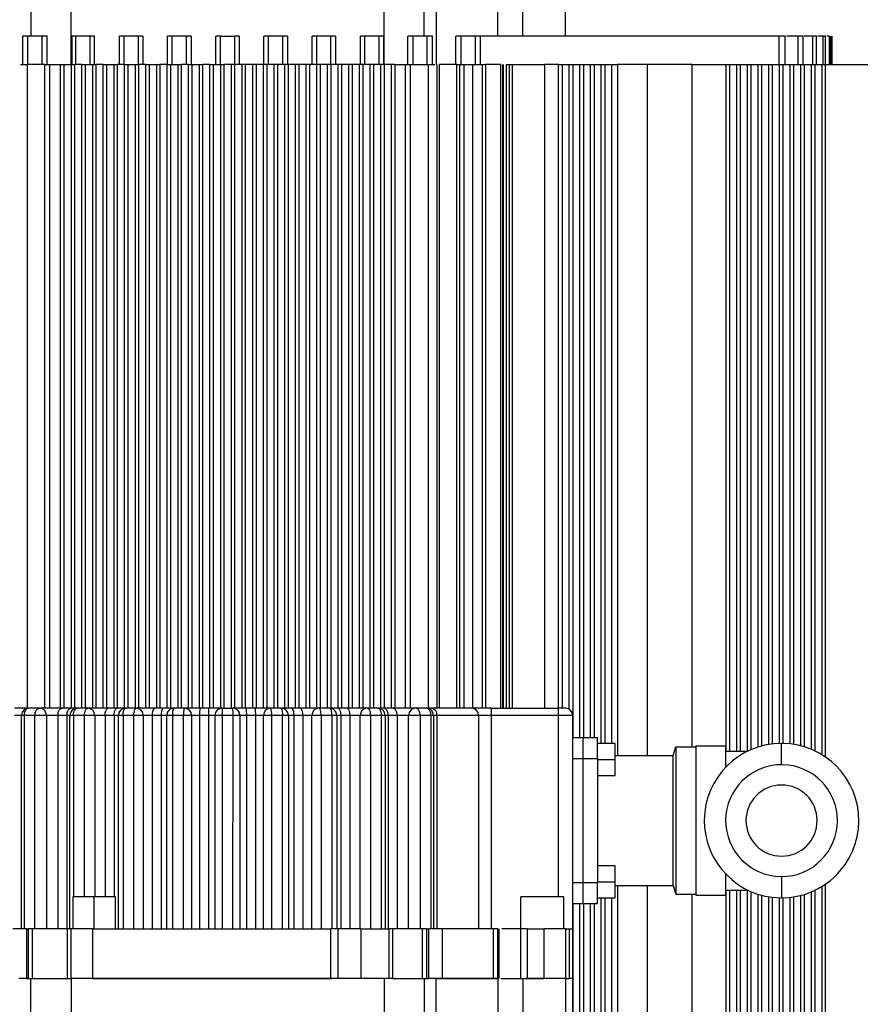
# Model space of a CAD drawing. Header units: millimetres. Extents: x -1 to 10933, y 0 to 7722.
# Tile 69 of 122: x 3620 to 3738, y 6573 to 6711. Entities that reach past the tile are written whole.
import ezdxf

# ---------------------------------------------------------------- set-up
doc = ezdxf.new("R2010")
doc.units = ezdxf.units.MM
doc.header["$LTSCALE"] = 13
doc.header["$PDSIZE"] = -1
doc.dimstyles.new('efort-st-1', dxfattribs={"dimtxt": 100, "dimasz": 100, "dimexe": 1.25, "dimexo": 0.625, "dimtad": 1, "dimdec": 0, "dimdsep": 46, "dimtxsty": 'Standard', "dimcen": 2.5, "dimclrd": 3, "dimclre": 3, "dimadec": 0, "dimazin": 0, "dimtfac": 1, "dimtmove": 0, "dimatfit": 3, "dimfxl": 1, "dimarcsym": 0})

# ---------------------------------------------------------------- blocks, each defined once
blk = doc.blocks.new('*D156')
at = {"color": 3, "lineweight": -2}
for p, q in [((353.46, 7293.88), (782.52, 7174.38)), ((3953.81, 6291.1), (878.85, 7147.54))]:
    blk.add_line(p, q, dxfattribs=at)
at = {"color": 3}
blk.add_solid([(778.05, 7158.32), (786.99, 7190.43), (878.85, 7147.54)], dxfattribs=at)
at = {"layer": 'Defpoints', "color": 0}
for p in [(878.85, 7147.54), (3953.81, 6291.1)]:
    blk.add_point(p, dxfattribs=at)
at = {"color": 0, "insert": (533.41, 7296.31), "char_height": 100, "attachment_point": 5, "rotation": 344.4363}
blk.add_mtext('R3192', dxfattribs=at)

msp = doc.modelspace()

# ---------------------------------------------------------------- linework, layer by layer
at = {"color": 7, "linetype": 'Continuous', "lineweight": 25}
for p, q in [((3621.15, 6741.8), (3621.15, 6708.8)), ((3626.81, 6704.8), (3626.81, 6741.8)), ((3670.81, 6704.8), (3670.81, 6741.8)), ((3676.47, 6708.8), (3676.47, 6741.8)), ((3678.14, 6741.8), (3678.14, 6704.8)), ((3686.81, 6708.8), (3686.81, 6741.8)), ((3690.34, 6708.8), (3690.34, 6741.8)), ((3696.31, 6708.8), (3696.31, 6741.8)), ((3620, 6708.8), (3620, 6704.8)), ((3620.74, 6708.8), (3620, 6708.8)), ((3622.74, 6708.8), (3620.74, 6708.8)), ((3620.74, 6704.8), (3620.74, 6708.8)), ((3622.74, 6704.8), (3622.74, 6708.8)), ((3623.46, 6708.8), (3622.74, 6708.8)), ((3623.46, 6704.8), (3623.46, 6708.8)), ((3626.9, 6708.8), (3626.9, 6704.8)), ((3627.5, 6708.8), (3626.9, 6708.8)), ((3629.5, 6708.8), (3627.5, 6708.8)), ((3627.5, 6704.8), (3627.5, 6708.8)), ((3629.5, 6704.8), (3629.5, 6708.8)), ((3630.12, 6708.8), (3629.5, 6708.8)), ((3630.12, 6704.8), (3630.12, 6708.8)), ((3633.64, 6704.8), (3633.64, 6708.8)), ((3634.27, 6708.8), (3633.64, 6708.8)), ((3636.27, 6708.8), (3634.27, 6708.8)), ((3634.27, 6704.8), (3634.27, 6708.8)), ((3636.27, 6704.8), (3636.27, 6708.8)), ((3636.91, 6708.8), (3636.27, 6708.8)), ((3636.91, 6708.8), (3636.91, 6704.8)), ((3640.39, 6704.8), (3640.39, 6708.8)), ((3641.04, 6708.8), (3640.39, 6708.8)), ((3643.04, 6708.8), (3641.04, 6708.8)), ((3641.04, 6704.8), (3641.04, 6708.8)), ((3643.04, 6704.8), (3643.04, 6708.8)), ((3643.69, 6708.8), (3643.04, 6708.8)), ((3643.69, 6708.8), (3643.69, 6704.8)), ((3647.16, 6704.8), (3647.16, 6708.8)), ((3647.81, 6708.8), (3647.16, 6708.8)), ((3647.81, 6704.8), (3647.81, 6708.8)), ((3647.81, 6708.8), (3648.81, 6708.8)), ((3648.81, 6708.8), (3649.81, 6708.8)), ((3649.81, 6708.8), (3649.81, 6704.8)), ((3650.46, 6708.8), (3649.81, 6708.8)), ((3650.46, 6708.8), (3650.46, 6704.8)), ((3653.93, 6704.8), (3653.93, 6708.8)), ((3654.58, 6708.8), (3653.93, 6708.8)), ((3656.58, 6708.8), (3654.58, 6708.8)), ((3654.58, 6704.8), (3654.58, 6708.8)), ((3656.58, 6704.8), (3656.58, 6708.8)), ((3657.23, 6708.8), (3656.58, 6708.8)), ((3657.23, 6708.8), (3657.23, 6704.8)), ((3660.71, 6704.8), (3660.71, 6708.8)), ((3661.35, 6708.8), (3660.71, 6708.8)), ((3663.35, 6708.8), (3661.35, 6708.8)), ((3661.35, 6704.8), (3661.35, 6708.8)), ((3663.35, 6704.8), (3663.35, 6708.8)), ((3663.98, 6708.8), (3663.35, 6708.8)), ((3663.98, 6708.8), (3663.98, 6704.8)), ((3667.5, 6704.8), (3667.5, 6708.8)), ((3668.11, 6708.8), (3667.5, 6708.8)), ((3670.11, 6708.8), (3668.11, 6708.8)), ((3668.11, 6704.8), (3668.11, 6708.8)), ((3670.11, 6704.8), (3670.11, 6708.8)), ((3670.72, 6708.8), (3670.11, 6708.8)), ((3670.72, 6708.8), (3670.72, 6704.8)), ((3674.16, 6704.8), (3674.16, 6708.8)), ((3674.88, 6708.8), (3674.16, 6708.8)), ((3674.88, 6704.8), (3674.88, 6708.8)), ((3676.88, 6708.8), (3674.88, 6708.8)), ((3676.88, 6704.8), (3676.88, 6708.8)), ((3677.62, 6708.8), (3676.88, 6708.8)), ((3677.62, 6704.8), (3677.62, 6708.8)), ((3680.91, 6704.8), (3680.91, 6708.8)), ((3681.65, 6708.8), (3680.91, 6708.8)), ((3681.65, 6704.8), (3681.65, 6708.8)), ((3683.65, 6708.8), (3681.65, 6708.8)), ((3683.65, 6704.8), (3683.65, 6708.8)), ((3684.38, 6708.8), (3683.65, 6708.8)), ((3684.38, 6704.8), (3684.38, 6708.8)), ((3726.34, 6708.8), (3684.38, 6708.8)), ((3726.34, 6704.8), (3726.34, 6708.8)), ((3727.21, 6708.8), (3726.34, 6708.8)), ((3727.21, 6704.8), (3727.21, 6708.8)), ((3729.04, 6708.8), (3727.38, 6708.8)), ((3729.04, 6704.8), (3729.04, 6708.8)), ((3729.71, 6708.8), (3729.04, 6708.8)), ((3729.71, 6704.8), (3729.71, 6708.8)), ((3731.1, 6708.8), (3729.89, 6708.8)), ((3731.1, 6704.8), (3731.1, 6708.8)), ((3731.59, 6708.8), (3731.1, 6708.8)), ((3731.59, 6704.8), (3731.59, 6708.8)), ((3732.56, 6708.8), (3731.76, 6708.8)), ((3732.56, 6704.8), (3732.56, 6708.8)), ((3732.88, 6708.8), (3732.56, 6708.8)), ((3732.88, 6704.8), (3732.88, 6708.8)), ((3733.45, 6708.8), (3733.05, 6708.8)), ((3733.45, 6704.8), (3733.45, 6708.8)), ((3733.61, 6704.8), (3733.61, 6708.8)), ((3733.8, 6704.8), (3733.8, 6708.8)), ((3733.81, 6704.8), (3733.81, 6708.8)), ((3620.32, 6704.8), (3620.62, 6704.8)), ((3623.11, 6704.8), (3620.62, 6704.8)), ((3623.81, 6614.3), (3623.81, 6704.8)), ((3623.81, 6704.8), (3625.31, 6704.8)), ((3625.31, 6614.3), (3625.31, 6704.8)), ((3625.31, 6704.8), (3625.81, 6704.8)), ((3625.81, 6704.8), (3625.81, 6614.3)), ((3625.81, 6704.8), (3626.81, 6704.8)), ((3626.81, 6704.8), (3626.81, 6614.3)), ((3626.81, 6704.8), (3627.31, 6704.8)), ((3627.31, 6704.8), (3627.31, 6614.3)), ((3628.31, 6704.8), (3627.31, 6704.8)), ((3628.31, 6614.3), (3628.31, 6704.8)), ((3628.31, 6704.8), (3628.81, 6704.8)), ((3628.81, 6704.8), (3628.81, 6614.3)), ((3628.81, 6704.8), (3629.81, 6704.8)), ((3629.81, 6704.8), (3629.81, 6614.3)), ((3629.81, 6704.8), (3630.31, 6704.8)), ((3630.31, 6704.8), (3630.31, 6614.3)), ((3631.31, 6704.8), (3630.31, 6704.8)), ((3631.31, 6614.3), (3631.31, 6704.8)), ((3631.31, 6704.8), (3631.81, 6704.8)), ((3631.81, 6704.8), (3631.81, 6614.3)), ((3631.81, 6704.8), (3632.81, 6704.8)), ((3632.81, 6704.8), (3632.81, 6614.3)), ((3632.81, 6704.8), (3633.31, 6704.8)), ((3633.31, 6704.8), (3633.31, 6614.3)), ((3634.31, 6704.8), (3633.31, 6704.8)), ((3634.31, 6614.3), (3634.31, 6704.8)), ((3634.31, 6704.8), (3634.81, 6704.8)), ((3634.81, 6704.8), (3634.81, 6614.3)), ((3634.81, 6704.8), (3635.81, 6704.8)), ((3635.81, 6704.8), (3635.81, 6614.3)), ((3635.81, 6704.8), (3636.31, 6704.8)), ((3636.31, 6704.8), (3636.31, 6614.3)), ((3637.31, 6704.8), (3636.31, 6704.8)), ((3637.31, 6614.3), (3637.31, 6704.8)), ((3637.31, 6704.8), (3637.81, 6704.8)), ((3637.81, 6704.8), (3637.81, 6614.3)), ((3637.81, 6704.8), (3638.81, 6704.8)), ((3638.81, 6704.8), (3638.81, 6614.3)), ((3638.81, 6704.8), (3639.31, 6704.8)), ((3639.31, 6704.8), (3639.31, 6614.3)), ((3640.31, 6704.8), (3639.31, 6704.8)), ((3640.31, 6614.3), (3640.31, 6704.8)), ((3640.31, 6704.8), (3640.81, 6704.8)), ((3640.81, 6704.8), (3640.81, 6614.3)), ((3640.81, 6704.8), (3641.81, 6704.8)), ((3641.81, 6704.8), (3641.81, 6614.3)), ((3641.81, 6704.8), (3642.31, 6704.8)), ((3642.31, 6704.8), (3642.31, 6614.3)), ((3643.31, 6704.8), (3642.31, 6704.8)), ((3643.31, 6614.3), (3643.31, 6704.8)), ((3643.31, 6704.8), (3643.81, 6704.8)), ((3643.81, 6704.8), (3643.81, 6614.3)), ((3643.81, 6704.8), (3644.81, 6704.8)), ((3644.81, 6704.8), (3644.81, 6614.3)), ((3644.81, 6704.8), (3645.31, 6704.8)), ((3646.31, 6704.8), (3645.31, 6704.8)), ((3645.31, 6704.8), (3645.31, 6614.3)), ((3646.31, 6614.3), (3646.31, 6704.8)), ((3646.31, 6704.8), (3646.81, 6704.8)), ((3646.81, 6704.8), (3646.81, 6614.3)), ((3646.81, 6704.8), (3647.81, 6704.8)), ((3647.81, 6704.8), (3647.81, 6614.3)), ((3647.81, 6704.8), (3648.31, 6704.8)), ((3648.31, 6704.8), (3648.31, 6614.3)), ((3649.31, 6704.8), (3648.31, 6704.8)), ((3649.31, 6704.8), (3649.31, 6614.3)), ((3649.81, 6704.8), (3649.31, 6704.8)), ((3649.81, 6704.8), (3649.81, 6614.3)), ((3650.81, 6704.8), (3649.81, 6704.8)), ((3651.31, 6704.8), (3650.81, 6704.8)), ((3650.81, 6704.8), (3650.81, 6614.3)), ((3651.31, 6704.8), (3651.31, 6614.3)), ((3652.31, 6704.8), (3651.31, 6704.8)), ((3652.31, 6704.8), (3652.31, 6614.3)), ((3652.81, 6704.8), (3652.31, 6704.8)), ((3652.81, 6704.8), (3652.81, 6614.3)), ((3653.81, 6704.8), (3652.81, 6704.8)), ((3653.81, 6704.8), (3653.81, 6614.3)), ((3654.31, 6704.8), (3653.81, 6704.8)), ((3654.31, 6704.8), (3654.31, 6614.3)), ((3655.31, 6704.8), (3654.31, 6704.8)), ((3655.31, 6704.8), (3655.31, 6614.3)), ((3655.81, 6704.8), (3655.31, 6704.8)), ((3655.81, 6704.8), (3655.81, 6614.3)), ((3656.81, 6704.8), (3655.81, 6704.8)), ((3656.81, 6704.8), (3656.81, 6614.3)), ((3657.31, 6704.8), (3656.81, 6704.8)), ((3657.31, 6704.8), (3657.31, 6614.3)), ((3658.31, 6704.8), (3657.31, 6704.8)), ((3658.31, 6704.8), (3658.31, 6614.3)), ((3658.81, 6704.8), (3658.31, 6704.8)), ((3658.81, 6704.8), (3658.81, 6614.3)), ((3659.81, 6704.8), (3658.81, 6704.8)), ((3659.81, 6704.8), (3659.81, 6614.3)), ((3660.31, 6704.8), (3659.81, 6704.8)), ((3660.31, 6704.8), (3660.31, 6614.3)), ((3661.31, 6704.8), (3660.31, 6704.8)), ((3661.31, 6704.8), (3661.31, 6614.3)), ((3661.81, 6704.8), (3661.31, 6704.8)), ((3661.81, 6704.8), (3661.81, 6614.3)), ((3662.81, 6704.8), (3661.81, 6704.8)), ((3662.81, 6704.8), (3662.81, 6614.3)), ((3663.31, 6704.8), (3662.81, 6704.8)), ((3663.31, 6704.8), (3663.31, 6614.3)), ((3664.31, 6704.8), (3663.31, 6704.8)), ((3664.31, 6704.8), (3664.31, 6614.3)), ((3664.81, 6704.8), (3664.31, 6704.8)), ((3664.81, 6704.8), (3664.81, 6614.3)), ((3665.81, 6704.8), (3664.81, 6704.8)), ((3665.81, 6704.8), (3665.81, 6614.3)), ((3666.31, 6704.8), (3665.81, 6704.8)), ((3666.31, 6704.8), (3666.31, 6614.3)), ((3667.31, 6704.8), (3666.31, 6704.8)), ((3667.31, 6704.8), (3667.31, 6614.3)), ((3667.81, 6704.8), (3667.31, 6704.8)), ((3667.81, 6704.8), (3667.81, 6614.3)), ((3668.81, 6704.8), (3667.81, 6704.8)), ((3668.81, 6704.8), (3668.81, 6614.3)), ((3669.31, 6704.8), (3668.81, 6704.8)), ((3669.31, 6704.8), (3669.31, 6614.3)), ((3670.31, 6704.8), (3669.31, 6704.8)), ((3670.31, 6704.8), (3670.31, 6614.3)), ((3670.81, 6704.8), (3670.31, 6704.8)), ((3670.81, 6704.8), (3670.81, 6614.3)), ((3671.81, 6704.8), (3670.81, 6704.8)), ((3671.81, 6704.8), (3671.81, 6614.3)), ((3672.31, 6704.8), (3671.81, 6704.8)), ((3672.31, 6704.8), (3672.31, 6614.3)), ((3672.31, 6704.8), (3673.81, 6704.8)), ((3673.81, 6614.3), (3673.81, 6704.8)), ((3674.51, 6704.8), (3677, 6704.8)), ((3677, 6704.8), (3677.3, 6704.8)), ((3678.56, 6704.8), (3678.56, 6614.3)), ((3681.06, 6614.3), (3681.06, 6704.8)), ((3681.06, 6704.8), (3681.42, 6704.8)), ((3682.03, 6704.8), (3683.27, 6704.8)), ((3683.27, 6704.8), (3683.66, 6704.8)), ((3684.66, 6704.8), (3685.06, 6704.8)), ((3685.06, 6704.8), (3685.06, 6614.3)), ((3687.23, 6614.3), (3687.23, 6704.8)), ((3687.48, 6704.8), (3687.48, 6614.3)), ((3688.04, 6704.8), (3688.45, 6704.8)), ((3688.89, 6704.8), (3693.35, 6704.8)), ((3693.35, 6704.8), (3693.35, 6614.3)), ((3695.35, 6704.8), (3693.35, 6704.8)), ((3695.35, 6614.3), (3695.35, 6704.8)), ((3695.35, 6704.8), (3695.85, 6704.8)), ((3695.85, 6704.8), (3695.85, 6614.3)), ((3695.85, 6704.8), (3696.85, 6704.8)), ((3696.85, 6614.14), (3696.85, 6704.8)), ((3696.85, 6704.8), (3697.35, 6704.8)), ((3697.35, 6704.8), (3697.35, 6610.2)), ((3697.35, 6704.8), (3698.35, 6704.8)), ((3698.35, 6610.2), (3698.35, 6704.8)), ((3698.35, 6704.8), (3698.85, 6704.8)), ((3698.85, 6704.8), (3698.85, 6610.2)), ((3698.85, 6704.8), (3699.85, 6704.8)), ((3699.85, 6610.2), (3699.85, 6704.8)), ((3699.85, 6704.8), (3700.35, 6704.8)), ((3700.35, 6704.8), (3700.35, 6610.2)), ((3700.35, 6704.8), (3701.35, 6704.8)), ((3701.35, 6609.35), (3701.35, 6704.8)), ((3701.35, 6704.8), (3701.85, 6704.8)), ((3701.85, 6704.8), (3701.85, 6609.35)), ((3701.85, 6704.8), (3702.85, 6704.8)), ((3702.85, 6609.35), (3702.85, 6704.8)), ((3702.85, 6704.8), (3703.63, 6704.8)), ((3703.63, 6704.8), (3703.63, 6607.65)), ((3707.81, 6704.8), (3703.63, 6704.8)), ((3707.81, 6704.8), (3707.81, 6607.65)), ((3714.1, 6704.8), (3707.81, 6704.8)), ((3714.1, 6608.85), (3714.1, 6704.8)), ((3714.1, 6704.8), (3718.88, 6704.8)), ((3718.88, 6608.26), (3718.88, 6704.8)), ((3718.88, 6704.8), (3719.38, 6704.8)), ((3719.38, 6704.8), (3719.38, 6608.26)), ((3719.38, 6704.8), (3720.38, 6704.8)), ((3720.38, 6608.26), (3720.38, 6704.8)), ((3720.38, 6704.8), (3720.88, 6704.8)), ((3720.88, 6704.8), (3720.88, 6608.26)), ((3720.88, 6704.8), (3721.88, 6704.8)), ((3721.88, 6608.26), (3721.88, 6704.8)), ((3721.88, 6704.8), (3722.38, 6704.8)), ((3722.38, 6704.8), (3722.38, 6608.47)), ((3722.38, 6704.8), (3723.38, 6704.8)), ((3723.38, 6608.84), (3723.38, 6704.8)), ((3723.38, 6704.8), (3723.88, 6704.8)), ((3723.88, 6704.8), (3723.88, 6608.99)), ((3723.88, 6704.8), (3724.88, 6704.8)), ((3724.88, 6609.21), (3724.88, 6704.8)), ((3724.88, 6704.8), (3725.38, 6704.8)), ((3725.38, 6704.8), (3725.38, 6609.28)), ((3725.38, 6704.8), (3726.38, 6704.8)), ((3726.38, 6609.35), (3726.38, 6704.8)), ((3726.38, 6704.8), (3726.88, 6704.8)), ((3726.88, 6704.8), (3726.88, 6609.36)), ((3726.88, 6704.8), (3727.88, 6704.8)), ((3727.88, 6609.29), (3727.88, 6704.8)), ((3727.88, 6704.8), (3728.38, 6704.8)), ((3728.38, 6704.8), (3728.38, 6609.23)), ((3728.38, 6704.8), (3729.38, 6704.8)), ((3729.38, 6609.02), (3729.38, 6704.8)), ((3729.38, 6704.8), (3729.88, 6704.8)), ((3729.88, 6704.8), (3729.88, 6608.88)), ((3729.88, 6704.8), (3730.88, 6704.8)), ((3730.88, 6608.52), (3730.88, 6704.8)), ((3730.88, 6704.8), (3731.38, 6704.8)), ((3731.38, 6704.8), (3731.38, 6608.29)), ((3731.38, 6704.8), (3732.38, 6704.8)), ((3732.38, 6607.75), (3732.38, 6704.8)), ((3732.38, 6704.8), (3732.88, 6704.8)), ((3732.88, 6607.42), (3732.88, 6704.8)), ((3732.88, 6704.8), (3738.81, 6704.8)), ((3620.86, 6614.3), (3618.86, 6614.3)), ((3622.36, 6614.3), (3620.86, 6614.3)), ((3625.58, 6614.3), (3622.36, 6614.3)), ((3626.82, 6614.3), (3625.58, 6614.3)), ((3627.66, 6614.3), (3626.82, 6614.3)), ((3629.16, 6614.3), (3627.66, 6614.3)), ((3632.04, 6614.3), (3629.16, 6614.3)), ((3633.28, 6614.3), (3632.04, 6614.3)), ((3634.46, 6614.3), (3633.28, 6614.3)), ((3635.96, 6614.3), (3634.46, 6614.3)), ((3638.5, 6614.3), (3635.96, 6614.3)), ((3639.74, 6614.3), (3638.5, 6614.3)), ((3641.26, 6614.3), (3639.74, 6614.3)), ((3642.76, 6614.3), (3641.26, 6614.3)), ((3644.96, 6614.3), (3642.76, 6614.3)), ((3646.2, 6614.3), (3644.96, 6614.3)), ((3648.06, 6614.3), (3646.2, 6614.3)), ((3648.06, 6614.3), (3649.56, 6614.3)), ((3651.42, 6614.3), (3649.56, 6614.3)), ((3652.66, 6614.3), (3651.42, 6614.3)), ((3654.86, 6614.3), (3652.66, 6614.3)), ((3656.36, 6614.3), (3654.86, 6614.3)), ((3657.88, 6614.3), (3656.36, 6614.3)), ((3659.12, 6614.3), (3657.88, 6614.3)), ((3661.66, 6614.3), (3659.12, 6614.3)), ((3663.16, 6614.3), (3661.66, 6614.3)), ((3664.34, 6614.3), (3663.16, 6614.3)), ((3665.58, 6614.3), (3664.34, 6614.3)), ((3668.46, 6614.3), (3665.58, 6614.3)), ((3669.96, 6614.3), (3668.46, 6614.3)), ((3670.8, 6614.3), (3669.96, 6614.3)), ((3672.04, 6614.3), (3670.8, 6614.3)), ((3675.26, 6614.3), (3672.04, 6614.3)), ((3676.76, 6614.3), (3675.26, 6614.3)), ((3677.49, 6614.3), (3676.76, 6614.3)), ((3683.17, 6614.3), (3677.49, 6614.3)), ((3685.89, 6614.3), (3683.17, 6614.3)), ((3685.89, 6614.3), (3685.89, 6613.3)), ((3685.89, 6614.3), (3695.31, 6614.3)), ((3695.31, 6613.3), (3695.31, 6614.3)), ((3696.31, 6614.3), (3695.31, 6614.3)), ((3619.86, 6613.3), (3618.86, 6613.3)), ((3620.2, 6613.3), (3619.86, 6613.3)), ((3619.86, 6583.3), (3619.86, 6613.3)), ((3621.74, 6613.3), (3620.2, 6613.3)), ((3620.2, 6613.3), (3620.2, 6583.3)), ((3623.36, 6613.3), (3621.74, 6613.3)), ((3621.74, 6583.3), (3621.74, 6613.3)), ((3623.36, 6613.3), (3623.36, 6583.3)), ((3624.97, 6613.3), (3623.36, 6613.3)), ((3626.24, 6613.3), (3624.97, 6613.3)), ((3624.97, 6613.3), (3624.97, 6583.3)), ((3626.66, 6613.3), (3626.24, 6613.3)), ((3626.24, 6613.3), (3626.24, 6583.3)), ((3627.16, 6613.3), (3626.66, 6613.3)), ((3626.66, 6583.3), (3626.66, 6613.3)), ((3628.7, 6613.3), (3627.16, 6613.3)), ((3630.16, 6613.3), (3628.7, 6613.3)), ((3630.16, 6613.3), (3630.16, 6587.8)), ((3631.6, 6613.3), (3630.16, 6613.3)), ((3632.87, 6613.3), (3631.6, 6613.3)), ((3633.46, 6613.3), (3632.87, 6613.3)), ((3634.12, 6613.3), (3633.46, 6613.3)), ((3633.46, 6583.3), (3633.46, 6613.3)), ((3635.66, 6613.3), (3634.12, 6613.3)), ((3634.12, 6613.3), (3634.12, 6583.3)), ((3636.96, 6613.3), (3635.66, 6613.3)), ((3635.66, 6583.3), (3635.66, 6613.3)), ((3636.96, 6613.3), (3636.96, 6583.3)), ((3638.23, 6613.3), (3636.96, 6613.3)), ((3638.23, 6613.3), (3638.23, 6583.3)), ((3639.5, 6613.3), (3638.23, 6613.3)), ((3640.26, 6613.3), (3639.5, 6613.3)), ((3639.5, 6613.3), (3639.5, 6583.3)), ((3641.08, 6613.3), (3640.26, 6613.3)), ((3640.26, 6583.3), (3640.26, 6613.3)), ((3642.62, 6613.3), (3641.08, 6613.3)), ((3641.08, 6613.3), (3641.08, 6583.3)), ((3643.76, 6613.3), (3642.62, 6613.3)), ((3642.62, 6583.3), (3642.62, 6613.3)), ((3643.76, 6613.3), (3643.76, 6583.3)), ((3644.86, 6613.3), (3643.76, 6613.3)), ((3644.86, 6613.3), (3644.86, 6583.3)), ((3646.13, 6613.3), (3644.86, 6613.3)), ((3647.06, 6613.3), (3646.13, 6613.3)), ((3646.13, 6613.3), (3646.13, 6583.3)), ((3648.04, 6613.3), (3647.06, 6613.3)), ((3647.06, 6583.3), (3647.06, 6613.3)), ((3648.81, 6613.3), (3648.04, 6613.3)), ((3648.04, 6613.3), (3648.06, 6583.3)), ((3649.58, 6613.3), (3648.81, 6613.3)), ((3649.56, 6583.3), (3649.58, 6613.3)), ((3650.56, 6613.3), (3649.58, 6613.3)), ((3650.56, 6613.3), (3650.56, 6583.3)), ((3651.49, 6613.3), (3650.56, 6613.3)), ((3651.49, 6613.3), (3651.49, 6583.3)), ((3652.76, 6613.3), (3651.49, 6613.3)), ((3653.86, 6613.3), (3652.76, 6613.3)), ((3652.76, 6613.3), (3652.76, 6583.3)), ((3655, 6613.3), (3653.86, 6613.3)), ((3653.86, 6583.3), (3653.86, 6613.3)), ((3655, 6613.3), (3655, 6583.3)), ((3656.54, 6613.3), (3655, 6613.3)), ((3656.54, 6583.3), (3656.54, 6613.3)), ((3657.36, 6613.3), (3656.54, 6613.3)), ((3657.36, 6613.3), (3657.36, 6583.3)), ((3658.12, 6613.3), (3657.36, 6613.3)), ((3658.12, 6613.3), (3658.12, 6583.3)), ((3659.39, 6613.3), (3658.12, 6613.3)), ((3660.66, 6613.3), (3659.39, 6613.3)), ((3659.39, 6613.3), (3659.39, 6583.3)), ((3661.96, 6613.3), (3660.66, 6613.3)), ((3660.66, 6583.3), (3660.66, 6613.3)), ((3661.96, 6613.3), (3661.96, 6583.3)), ((3663.5, 6613.3), (3661.96, 6613.3)), ((3663.5, 6583.3), (3663.5, 6613.3)), ((3664.16, 6613.3), (3663.5, 6613.3)), ((3664.16, 6613.3), (3664.16, 6583.3)), ((3664.75, 6613.3), (3664.16, 6613.3)), ((3664.75, 6613.3), (3664.75, 6583.3)), ((3666.02, 6613.3), (3664.75, 6613.3)), ((3667.46, 6613.3), (3666.02, 6613.3)), ((3666.02, 6613.3), (3666.02, 6583.3)), ((3668.92, 6613.3), (3667.46, 6613.3)), ((3667.46, 6583.3), (3667.46, 6613.3)), ((3668.92, 6613.3), (3668.92, 6583.3)), ((3670.46, 6613.3), (3668.92, 6613.3)), ((3670.46, 6583.3), (3670.46, 6613.3)), ((3670.96, 6613.3), (3670.46, 6613.3)), ((3670.96, 6613.3), (3670.96, 6583.3)), ((3671.38, 6613.3), (3670.96, 6613.3)), ((3671.38, 6613.3), (3671.38, 6583.3)), ((3672.65, 6613.3), (3671.38, 6613.3)), ((3672.65, 6613.3), (3672.65, 6583.3)), ((3674.26, 6613.3), (3672.65, 6613.3)), ((3675.88, 6613.3), (3674.26, 6613.3)), ((3674.26, 6583.3), (3674.26, 6613.3)), ((3675.88, 6613.3), (3675.88, 6583.3)), ((3677.42, 6613.3), (3675.88, 6613.3)), ((3677.42, 6583.3), (3677.42, 6613.3)), ((3677.76, 6613.3), (3677.42, 6613.3)), ((3677.76, 6613.3), (3677.76, 6583.3)), ((3678.25, 6613.3), (3677.76, 6613.3)), ((3678.25, 6613.3), (3678.25, 6583.3)), ((3684.08, 6613.3), (3678.25, 6613.3)), ((3684.08, 6613.3), (3684.08, 6583.3)), ((3685.89, 6613.3), (3684.08, 6613.3)), ((3685.89, 6613.3), (3685.89, 6583.3)), ((3695.31, 6613.3), (3685.89, 6613.3)), ((3697.31, 6613.3), (3695.31, 6613.3)), ((3697.31, 6613.3), (3697.31, 6583.3)), ((3697.31, 6610.2), (3698.81, 6610.2)), ((3698.81, 6607.2), (3698.81, 6610.2)), ((3698.81, 6610.2), (3700.81, 6610.2)), ((3700.81, 6607.2), (3700.81, 6610.2)), ((3703.31, 6609.35), (3700.81, 6609.35)), ((3703.31, 6607.1), (3703.31, 6609.35)), ((3726.69, 6606.36), (3726.69, 6609.36)), ((3711.45, 6607.65), (3711.85, 6608.85)), ((3711.85, 6608.85), (3714.65, 6608.85)), ((3711.85, 6608.85), (3711.85, 6588.16)), ((3714.65, 6609), (3718.85, 6609)), ((3714.65, 6609), (3714.65, 6588)), ((3718.85, 6606.1), (3718.85, 6609)), ((3718.85, 6608.26), (3721.94, 6608.26)), ((3698.81, 6607.2), (3697.31, 6607.2)), ((3698.81, 6589.8), (3698.81, 6607.2)), ((3700.81, 6607.2), (3698.81, 6607.2)), ((3700.81, 6607.2), (3700.81, 6589.8)), ((3700.81, 6607.1), (3703.31, 6607.1)), ((3703.31, 6607.65), (3711.45, 6607.65)), ((3703.31, 6604.85), (3703.31, 6607.1)), ((3711.45, 6589.35), (3711.45, 6607.65)), ((3700.81, 6604.85), (3703.31, 6604.85)), ((3703.31, 6592.15), (3700.81, 6592.15)), ((3703.31, 6589.9), (3703.31, 6592.15)), ((3718.85, 6588), (3718.85, 6591)), ((3726.69, 6590.65), (3726.69, 6587.65)), ((3697.31, 6589.8), (3698.81, 6589.8)), ((3698.81, 6586.8), (3698.81, 6589.8)), ((3698.81, 6589.8), (3700.81, 6589.8)), ((3700.81, 6589.9), (3703.31, 6589.9)), ((3700.81, 6586.8), (3700.81, 6589.8)), ((3703.31, 6587.65), (3703.31, 6589.9)), ((3703.31, 6589.35), (3711.45, 6589.35)), ((3703.63, 6589.35), (3703.63, 6548.8)), ((3707.81, 6589.35), (3707.81, 6548.8)), ((3711.45, 6589.35), (3711.85, 6588.16)), ((3718.85, 6588.74), (3721.94, 6588.74)), ((3718.88, 6548.8), (3718.88, 6588.74)), ((3719.38, 6588.74), (3719.38, 6548.8)), ((3720.38, 6548.8), (3720.38, 6588.74)), ((3720.88, 6588.74), (3720.88, 6548.8)), ((3721.88, 6548.8), (3721.88, 6588.74)), ((3731.38, 6588.71), (3731.38, 6548.8)), ((3732.38, 6548.8), (3732.38, 6589.26)), ((3732.88, 6548.8), (3732.88, 6589.59)), ((3627.06, 6587.8), (3627.06, 6583.3)), ((3630.06, 6587.8), (3627.06, 6587.8)), ((3630.06, 6583.3), (3630.06, 6587.8)), ((3633.06, 6587.8), (3630.06, 6587.8)), ((3633.06, 6583.3), (3633.06, 6587.8)), ((3690.06, 6583.3), (3690.06, 6587.8)), ((3696.06, 6587.8), (3690.06, 6587.8)), ((3696.06, 6583.3), (3696.06, 6587.8)), ((3700.81, 6587.65), (3703.31, 6587.65)), ((3701.35, 6548.8), (3701.35, 6587.65)), ((3701.85, 6587.65), (3701.85, 6548.8)), ((3702.85, 6548.8), (3702.85, 6587.65)), ((3711.85, 6588.16), (3714.65, 6588.16)), ((3714.1, 6548.8), (3714.1, 6588.16)), ((3714.65, 6588), (3718.85, 6588)), ((3722.38, 6588.54), (3722.38, 6548.8)), ((3723.38, 6548.8), (3723.38, 6588.16)), ((3723.88, 6588.02), (3723.88, 6548.8)), ((3724.88, 6548.8), (3724.88, 6587.8)), ((3725.38, 6587.73), (3725.38, 6548.8)), ((3726.38, 6548.8), (3726.38, 6587.65)), ((3726.88, 6587.65), (3726.88, 6548.8)), ((3727.88, 6548.8), (3727.88, 6587.71)), ((3728.38, 6587.78), (3728.38, 6548.8)), ((3729.38, 6548.8), (3729.38, 6587.99)), ((3729.88, 6588.13), (3729.88, 6548.8)), ((3730.88, 6548.8), (3730.88, 6588.49)), ((3698.81, 6586.8), (3697.31, 6586.8)), ((3697.35, 6586.8), (3697.35, 6548.8)), ((3698.35, 6548.8), (3698.35, 6586.8)), ((3700.81, 6586.8), (3698.81, 6586.8)), ((3698.85, 6586.8), (3698.85, 6548.8)), ((3699.85, 6548.8), (3699.85, 6586.8)), ((3700.35, 6586.8), (3700.35, 6548.8)), ((3620.53, 6583.3), (3618.64, 6583.3)), ((3620.53, 6583.3), (3620.53, 6576.3)), ((3620.53, 6583.3), (3620.83, 6583.3)), ((3620.83, 6576.3), (3620.83, 6583.3)), ((3621.41, 6583.3), (3620.83, 6583.3)), ((3621.41, 6576.3), (3621.41, 6583.3)), ((3626.29, 6583.3), (3621.41, 6583.3)), ((3626.29, 6576.3), (3626.29, 6583.3)), ((3626.81, 6583.3), (3626.29, 6583.3)), ((3626.81, 6576.3), (3626.81, 6583.3)), ((3629.81, 6583.3), (3626.81, 6583.3)), ((3629.81, 6583.3), (3629.81, 6576.3)), ((3629.81, 6583.3), (3663.31, 6583.3)), ((3663.31, 6576.3), (3663.31, 6583.3)), ((3664.31, 6583.3), (3663.31, 6583.3)), ((3664.31, 6583.3), (3664.31, 6576.3)), ((3667.56, 6583.3), (3664.31, 6583.3)), ((3667.56, 6583.3), (3667.56, 6576.3)), ((3667.56, 6583.3), (3671.53, 6583.3)), ((3671.53, 6576.3), (3671.53, 6583.3)), ((3672.02, 6583.3), (3671.53, 6583.3)), ((3672.02, 6583.3), (3672.02, 6576.3)), ((3676.21, 6583.3), (3672.02, 6583.3)), ((3676.21, 6576.3), (3676.21, 6583.3)), ((3676.79, 6583.3), (3676.21, 6583.3)), ((3676.79, 6583.3), (3676.79, 6576.3)), ((3676.79, 6583.3), (3677.09, 6583.3)), ((3677.09, 6576.3), (3677.09, 6583.3)), ((3678.98, 6583.3), (3677.09, 6583.3)), ((3678.98, 6583.3), (3678.98, 6576.3)), ((3686.14, 6583.3), (3678.98, 6583.3)), ((3686.14, 6583.3), (3686.14, 6576.3)), ((3686.81, 6583.3), (3686.14, 6583.3)), ((3686.81, 6583.3), (3686.81, 6576.3)), ((3686.81, 6576.3), (3686.81, 6583.3)), ((3687, 6576.3), (3687, 6583.3)), ((3690.06, 6583.3), (3687.38, 6583.3)), ((3690.06, 6576.3), (3690.06, 6583.3)), ((3690.94, 6583.3), (3690.06, 6583.3)), ((3690.94, 6583.3), (3690.94, 6576.3)), ((3690.94, 6583.3), (3693.31, 6583.3)), ((3693.31, 6576.3), (3693.31, 6583.3)), ((3696.31, 6583.3), (3693.31, 6583.3)), ((3696.31, 6583.3), (3696.31, 6576.3)), ((3696.31, 6583.3), (3697.31, 6583.3)), ((3696.81, 6583.3), (3696.81, 6576.3)), ((3697.31, 6583.3), (3697.31, 6576.3)), ((3620.83, 6576.3), (3619.48, 6576.3)), ((3620.53, 6576.3), (3620.83, 6576.3)), ((3620.83, 6576.3), (3621.41, 6576.3)), ((3621.15, 6548.8), (3621.15, 6576.3)), ((3621.41, 6576.3), (3626.29, 6576.3)), ((3626.29, 6576.3), (3626.81, 6576.3)), ((3626.81, 6576.3), (3626.81, 6558.1)), ((3670.81, 6576.3), (3626.81, 6576.3)), ((3629.81, 6576.3), (3663.31, 6576.3)), ((3670.81, 6576.3), (3670.81, 6554.06)), ((3672.02, 6576.3), (3670.81, 6576.3)), ((3671.98, 6576.3), (3672.02, 6576.3)), ((3672.02, 6576.3), (3676.21, 6576.3)), ((3676.21, 6576.3), (3676.79, 6576.3)), ((3676.47, 6576.3), (3676.47, 6552.33)), ((3678.14, 6576.3), (3676.79, 6576.3)), ((3676.79, 6576.3), (3677.09, 6576.3)), ((3678.14, 6551.3), (3678.14, 6576.3)), ((3686.81, 6576.3), (3678.14, 6576.3)), ((3678.14, 6576.3), (3678.98, 6576.3)), ((3678.98, 6576.3), (3686.14, 6576.3)), ((3686.14, 6576.3), (3686.81, 6576.3)), ((3686.81, 6576.3), (3686.81, 6548.8)), ((3687.23, 6576.3), (3690.06, 6576.3)), ((3690.06, 6576.3), (3690.94, 6576.3)), ((3690.34, 6576.3), (3690.34, 6548.8)), ((3696.31, 6576.3), (3690.94, 6576.3)), ((3690.94, 6576.3), (3693.31, 6576.3)), ((3696.31, 6576.3), (3696.31, 6548.8)), ((3696.31, 6576.3), (3696.81, 6576.3)), ((3697.31, 6576.3), (3696.81, 6576.3)), ((3697.31, 6576.3), (3697.31, 6548.8))]:
    msp.add_line(p, q, dxfattribs=at)
at = {"color": 8, "linetype": 'Continuous', "lineweight": 25}
for p, q in [((3620.62, 6704.8), (3620.62, 6614.3)), ((3623.11, 6614.3), (3623.11, 6704.8)), ((3674.51, 6614.3), (3674.51, 6704.8)), ((3677, 6704.8), (3677, 6614.3)), ((3678.3, 6614.3), (3678.3, 6704.8)), ((3681.42, 6704.8), (3681.42, 6614.3)), ((3682.03, 6704.8), (3682.03, 6614.3)), ((3683.27, 6614.3), (3683.27, 6704.8)), ((3684.66, 6614.3), (3684.66, 6704.8)), ((3687.55, 6704.8), (3687.55, 6614.3)), ((3688.04, 6614.3), (3688.04, 6704.8)), ((3688.45, 6614.3), (3688.45, 6704.8)), ((3688.89, 6614.3), (3688.89, 6704.8)), ((3627.16, 6613.3), (3627.16, 6587.8)), ((3628.7, 6587.8), (3628.7, 6613.3)), ((3631.6, 6613.3), (3631.6, 6587.8)), ((3632.87, 6613.3), (3632.87, 6587.8)), ((3695.31, 6587.8), (3695.31, 6613.3))]:
    msp.add_line(p, q, dxfattribs=at)
at = {"color": 7, "linetype": 'Continuous', "lineweight": 25, "flags": 128}
for points in [[(3620.86, 6614.3), (3620.73, 6614.28), (3620.61, 6614.23), (3620.49, 6614.13), (3620.39, 6614.01), (3620.31, 6613.86), (3620.25, 6613.69), (3620.21, 6613.5), (3620.2, 6613.3)], [(3621.74, 6613.3), (3621.75, 6613.5), (3621.78, 6613.69), (3621.84, 6613.86), (3621.92, 6614.01), (3622.01, 6614.13), (3622.12, 6614.23), (3622.24, 6614.28), (3622.36, 6614.3)], [(3624.97, 6613.3), (3624.98, 6613.5), (3625.02, 6613.69), (3625.07, 6613.86), (3625.15, 6614.01), (3625.24, 6614.13), (3625.35, 6614.23), (3625.46, 6614.28), (3625.58, 6614.3)], [(3626.24, 6613.3), (3626.25, 6613.5), (3626.28, 6613.69), (3626.34, 6613.86), (3626.41, 6614.01), (3626.5, 6614.13), (3626.6, 6614.23), (3626.7, 6614.28), (3626.82, 6614.3)], [(3627.16, 6613.3), (3627.17, 6613.5), (3627.2, 6613.69), (3627.25, 6613.86), (3627.31, 6614.01), (3627.38, 6614.13), (3627.47, 6614.23), (3627.56, 6614.28), (3627.66, 6614.3)], [(3628.7, 6613.3), (3628.71, 6613.5), (3628.73, 6613.69), (3628.78, 6613.86), (3628.83, 6614.01), (3628.9, 6614.13), (3628.98, 6614.23), (3629.07, 6614.28), (3629.16, 6614.3)], [(3631.6, 6613.3), (3631.61, 6613.5), (3631.63, 6613.69), (3631.68, 6613.86), (3631.73, 6614.01), (3631.8, 6614.13), (3631.87, 6614.23), (3631.96, 6614.28), (3632.04, 6614.3)], [(3632.87, 6613.3), (3632.88, 6613.5), (3632.9, 6613.69), (3632.94, 6613.86), (3632.99, 6614.01), (3633.05, 6614.13), (3633.12, 6614.23), (3633.2, 6614.28), (3633.28, 6614.3)], [(3634.12, 6613.3), (3634.13, 6613.5), (3634.15, 6613.69), (3634.18, 6613.86), (3634.22, 6614.01), (3634.27, 6614.13), (3634.33, 6614.23), (3634.39, 6614.28), (3634.46, 6614.3)], [(3635.66, 6613.3), (3635.66, 6613.5), (3635.68, 6613.69), (3635.71, 6613.86), (3635.75, 6614.01), (3635.79, 6614.13), (3635.84, 6614.23), (3635.9, 6614.28), (3635.96, 6614.3)], [(3661.96, 6613.3), (3661.96, 6613.5), (3661.94, 6613.69), (3661.91, 6613.86), (3661.87, 6614.01), (3661.83, 6614.13), (3661.78, 6614.23), (3661.72, 6614.28), (3661.66, 6614.3)], [(3663.5, 6613.3), (3663.49, 6613.5), (3663.47, 6613.69), (3663.44, 6613.86), (3663.4, 6614.01), (3663.35, 6614.13), (3663.29, 6614.23), (3663.23, 6614.28), (3663.16, 6614.3)], [(3664.75, 6613.3), (3664.74, 6613.5), (3664.72, 6613.69), (3664.68, 6613.86), (3664.63, 6614.01), (3664.57, 6614.13), (3664.5, 6614.23), (3664.42, 6614.28), (3664.34, 6614.3)], [(3666.02, 6613.3), (3666.01, 6613.5), (3665.98, 6613.69), (3665.94, 6613.86), (3665.89, 6614.01), (3665.82, 6614.13), (3665.75, 6614.23), (3665.66, 6614.28), (3665.58, 6614.3)], [(3668.92, 6613.3), (3668.91, 6613.5), (3668.89, 6613.69), (3668.84, 6613.86), (3668.79, 6614.01), (3668.72, 6614.13), (3668.64, 6614.23), (3668.55, 6614.28), (3668.46, 6614.3)], [(3670.46, 6613.3), (3670.45, 6613.5), (3670.42, 6613.69), (3670.37, 6613.86), (3670.31, 6614.01), (3670.24, 6614.13), (3670.15, 6614.23), (3670.06, 6614.28), (3669.96, 6614.3)], [(3671.38, 6613.3), (3671.37, 6613.5), (3671.34, 6613.69), (3671.28, 6613.86), (3671.21, 6614.01), (3671.12, 6614.13), (3671.02, 6614.23), (3670.91, 6614.28), (3670.8, 6614.3)], [(3672.65, 6613.3), (3672.64, 6613.5), (3672.6, 6613.69), (3672.55, 6613.86), (3672.47, 6614.01), (3672.38, 6614.13), (3672.27, 6614.23), (3672.16, 6614.28), (3672.04, 6614.3)], [(3675.88, 6613.3), (3675.87, 6613.5), (3675.83, 6613.69), (3675.78, 6613.86), (3675.7, 6614.01), (3675.61, 6614.13), (3675.5, 6614.23), (3675.38, 6614.28), (3675.26, 6614.3)], [(3677.42, 6613.3), (3677.4, 6613.5), (3677.37, 6613.69), (3677.31, 6613.86), (3677.22, 6614.01), (3677.12, 6614.13), (3677.01, 6614.23), (3676.89, 6614.28), (3676.76, 6614.3)]]:
    msp.add_lwpolyline(points, dxfattribs=at)
at = {"color": 7, "linetype": 'Continuous', "lineweight": 25}
for centre, radius, start, end in [((3620.86, 6613.3), 1, 90, 180), ((3622.36, 6613.3), 1, 0, 90), ((3627.66, 6613.3), 1, 89.9993, 180), ((3629.16, 6613.3), 1, 0, 90), ((3634.46, 6613.3), 1, 90, 180), ((3635.96, 6613.3), 1, 0, 90), ((3639.36, 6613.53), 1.15, 138.0153, 191.6321), ((3640.72, 6613.54), 1.25, 142.261, 190.8831), ((3641.26, 6613.3), 1, 90, 180), ((3642.62, 6613.55), 1.56, 150.9217, 188.9316), ((3644.48, 6613.55), 1.88, 156.3064, 187.49), ((3642.76, 6613.3), 1, 0, 90), ((3647.41, 6613.55), 2.56, 162.8841, 185.553), ((3649.82, 6613.55), 3.7, 168.2744, 183.8598), ((3648.06, 6613.3), 1, 89.9949, 180), ((3662.22, 6613.55), 14.18, 176.9683, 181.0097), ((3635.36, 6613.55), 14.22, 358.9949, 3.0245), ((3649.56, 6613.3), 1, 0, 90), ((3647.8, 6613.55), 3.7, 356.1402, 11.7256), ((3650.21, 6613.55), 2.56, 354.447, 17.1159), ((3654.86, 6613.3), 1, 90, 180), ((3653.14, 6613.55), 1.88, 352.51, 23.6936), ((3655, 6613.55), 1.56, 351.0684, 29.0783), ((3656.36, 6613.3), 1, 0, 90), ((3656.89, 6613.54), 1.25, 349.1169, 37.739), ((3658.26, 6613.53), 1.15, 348.3679, 41.9847), ((3661.66, 6613.3), 1, 90, 180), ((3663.16, 6613.3), 1, 0, 90), ((3668.46, 6613.3), 1, 90, 180), ((3669.96, 6613.3), 1, 0, 90), ((3675.26, 6613.3), 1, 90, 180), ((3676.76, 6613.3), 1, 0, 90), ((3677.35, 6613.41), 0.904, 353.1661, 80.9306), ((3683.12, 6613.35), 0.956, 357.2687, 86.9795), ((3696.31, 6613.3), 1, 0, 90), ((3726.69, 6598.5), 10.86, 90, 269.1884), ((3726.69, 6598.5), 10.86, 89.1884, 90), ((3726.69, 6598.5), 10.86, 270, 89.1884), ((3726.69, 6598.5), 7.86, 90, 269.1884), ((3726.69, 6598.5), 7.86, 89.1884, 90), ((3726.69, 6598.5), 7.86, 270, 89.1884), ((3726.69, 6598.5), 5, 90, 270), ((3726.69, 6598.5), 5, 270, 90), ((3726.69, 6598.5), 7.86, 269.1884, 270), ((3726.69, 6598.5), 10.86, 269.1884, 270)]:
    msp.add_arc(centre, radius, start, end, dxfattribs=at)
for points, knots in [([(3619.7, 6704.8), (3619.78, 6704.8), (3619.96, 6704.8), (3620.19, 6704.8), (3620.32, 6704.8)], [0, 0, 0, 0, 0.442884, 1, 1, 1, 1]), ([(3677.3, 6704.8), (3677.43, 6704.8), (3677.67, 6704.8), (3677.86, 6704.8), (3677.95, 6704.8)], [0, 0, 0, 0, 0.529839, 1, 1, 1, 1])]:
    msp.add_open_spline(points, degree=3, knots=knots, dxfattribs=at)
for points in [[(3623.11, 6704.8), (3623.21, 6704.8), (3623.41, 6704.8), (3623.63, 6704.8), (3623.78, 6704.8), (3623.8, 6704.8), (3623.81, 6704.8)], [(3673.81, 6704.8), (3673.82, 6704.8), (3673.84, 6704.8), (3673.99, 6704.8), (3674.21, 6704.8), (3674.41, 6704.8), (3674.51, 6704.8)], [(3679.81, 6704.8), (3679.65, 6704.8), (3679.32, 6704.8), (3678.9, 6704.8), (3678.62, 6704.8), (3678.58, 6704.8), (3678.56, 6704.8)], [(3681.06, 6704.8), (3681.04, 6704.8), (3681, 6704.8), (3680.71, 6704.8), (3680.3, 6704.8), (3679.97, 6704.8), (3679.81, 6704.8)], [(3681.42, 6704.8), (3681.43, 6704.8), (3681.46, 6704.8), (3681.59, 6704.8), (3681.79, 6704.8), (3681.95, 6704.8), (3682.03, 6704.8)], [(3683.66, 6704.8), (3683.78, 6704.8), (3684.03, 6704.8), (3684.36, 6704.8), (3684.59, 6704.8), (3684.63, 6704.8), (3684.66, 6704.8)], [(3686.31, 6704.8), (3686.15, 6704.8), (3685.82, 6704.8), (3685.4, 6704.8), (3685.12, 6704.8), (3685.08, 6704.8), (3685.06, 6704.8)], [(3687.23, 6704.8), (3687.16, 6704.8), (3687.04, 6704.8), (3686.81, 6704.8), (3686.57, 6704.8), (3686.4, 6704.8), (3686.31, 6704.8)], [(3688.45, 6704.8), (3688.49, 6704.8), (3688.59, 6704.8), (3688.71, 6704.8), (3688.82, 6704.8), (3688.87, 6704.8), (3688.89, 6704.8)]]:
    msp.add_open_spline(points, degree=3, dxfattribs=at)

# ---------------------------------------------------------------- dimensions: what is measured, and where the dimension line sits
at = {"color": 0}
dim = msp.add_radius_dim(center=(3953.81, 6291.1), mpoint=(878.85, 7147.54), dimstyle='efort-st-1', dxfattribs=at)
dim.commit()
dim.dimension.update_dxf_attribs({"geometry": '*D156', "text_midpoint": (754.09, 7182.29), "dimtype": 164})

doc.saveas('drawing.dxf')
